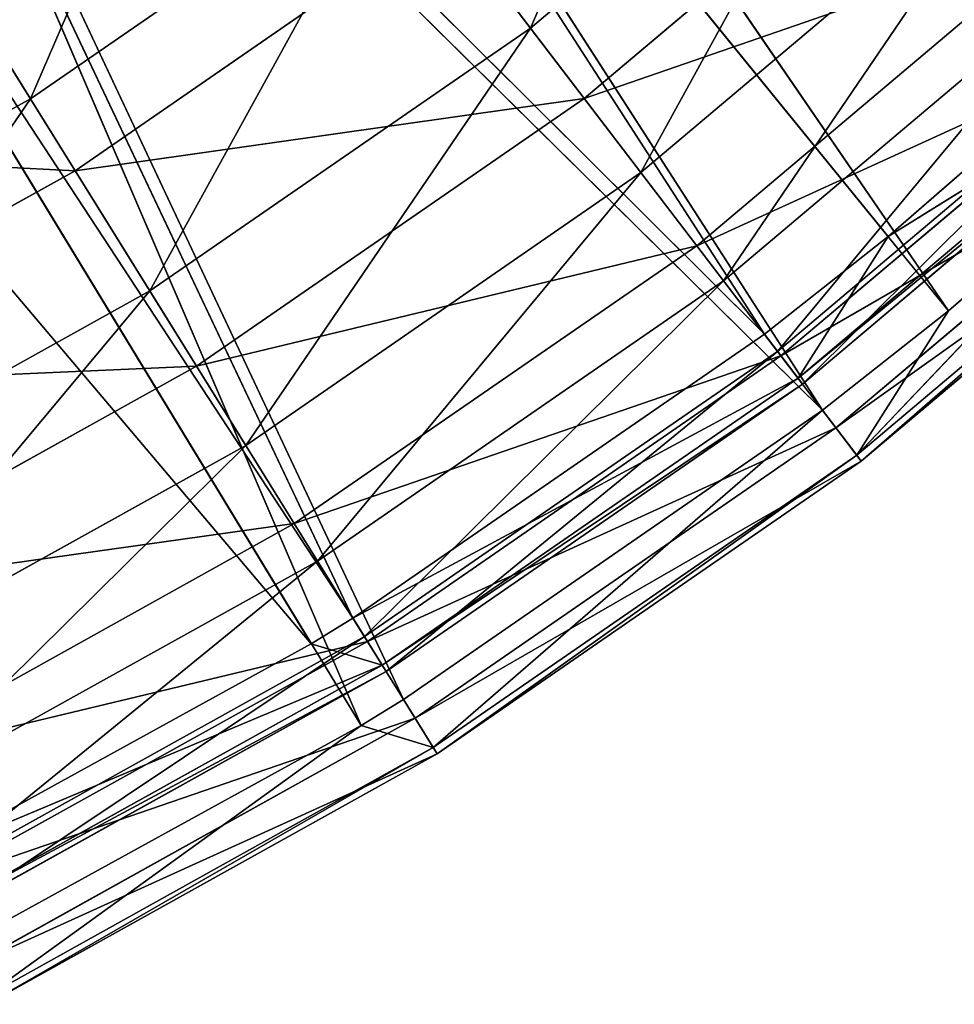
# Model space of a CAD drawing. Extents: x 1 to 221, y -110 to 110.
# Tile 54 of 256: x 161 to 180, y -99 to -78. Entities that reach past the tile are written whole.
import ezdxf

# ---------------------------------------------------------------- set-up
doc = ezdxf.new("R2010")
doc.units = 0
doc.header["$LTSCALE"] = 25.4
doc.layers.get('0').update_dxf_attribs({"color": 13, "linetype": 'CONTINUOUS'})

# ---------------------------------------------------------------- blocks, each defined once
blk = doc.blocks.new('PEAR-M-8672_STL')
at = {"color": 7}
for p, q in [((159.709, -59.746, 314.337), (175.853, -84.738, 129.074)), ((178.404, -82.726, 129.074), (159.709, -59.746, 314.337)), ((178.404, -82.726, 129.074), (159.709, -59.746, 314.337)), ((159.709, -59.746, 314.337), (175.853, -84.738, 129.074)), ((179.65, -84.258, 129.39), (162.833, -59.702, 314.653)), ((179.65, -84.258, 129.39), (162.833, -59.702, 314.653)), ((177.052, -86.307, 129.39), (160.955, -61.278, 314.653)), ((177.052, -86.307, 129.39), (160.955, -61.278, 314.653)), ((179.65, -84.258, 129.39), (160.955, -61.278, 314.653)), ((179.65, -84.258, 129.39), (160.955, -61.278, 314.653)), ((175.853, -84.738, 129.074), (154.576, -63.579, 314.337)), ((175.853, -84.738, 129.074), (154.576, -63.579, 314.337)), ((167.372, -90.592, 129.074), (154.576, -63.579, 314.337)), ((167.372, -90.592, 129.074), (154.576, -63.579, 314.337)), ((167.539, -92.807, 129.39), (155.691, -65.209, 314.653)), ((168.414, -92.269, 129.39), (155.691, -65.209, 314.653)), ((167.539, -92.807, 129.39), (155.691, -65.209, 314.653)), ((168.414, -92.269, 129.39), (155.691, -65.209, 314.653)), ((177.052, -86.307, 129.39), (155.691, -65.209, 314.653)), ((177.052, -86.307, 129.39), (155.691, -65.209, 314.653)), ((167.372, -90.592, 129.074), (151.121, -65.809, 314.337)), ((167.372, -90.592, 129.074), (151.121, -65.809, 314.337)), ((166.513, -91.12, 129.074), (151.121, -65.809, 314.337)), ((166.513, -91.12, 129.074), (151.121, -65.809, 314.337)), ((167.539, -92.807, 129.39), (152.147, -67.496, 314.653)), ((167.539, -92.807, 129.39), (152.147, -67.496, 314.653)), ((166.513, -91.12, 129.074), (147.045, -68.12, 314.337)), ((166.513, -91.12, 129.074), (147.045, -68.12, 314.337)), ((178.322, -72.279, 68.191), (171.032, -78.43, 68.191)), ((178.322, -72.279, 68.191), (171.032, -78.43, 68.191)), ((172.142, -79.882, 67.38), (179.567, -73.618, 67.38)), ((172.142, -79.882, 67.38), (179.567, -73.618, 67.38)), ((168.203, -74.727, 58.925), (160.724, -79.889, 58.925)), ((168.203, -74.727, 58.925), (160.724, -79.889, 58.925)), ((168.203, -74.727, 58.925), (171.032, -78.43, 68.191)), ((168.203, -74.727, 58.925), (171.032, -78.43, 68.191)), ((180.875, -75.025, 77.862), (173.309, -81.409, 77.862)), ((180.875, -75.025, 77.862), (173.309, -81.409, 77.862)), ((157.808, -75.194, 50.148), (160.724, -79.889, 58.925)), ((157.808, -75.194, 50.148), (160.724, -79.889, 58.925)), ((169.26, -76.111, 57.941), (161.643, -81.369, 57.941)), ((169.26, -76.111, 57.941), (161.643, -81.369, 57.941)), ((169.26, -76.111, 57.941), (172.142, -79.882, 67.38)), ((169.26, -76.111, 57.941), (172.142, -79.882, 67.38)), ((174.461, -82.916, 77.229), (182.167, -76.414, 77.229)), ((174.461, -82.916, 77.229), (182.167, -76.414, 77.229)), ((161.643, -81.369, 57.941), (158.673, -76.587, 49.002)), ((161.643, -81.369, 57.941), (158.673, -76.587, 49.002)), ((182.785, -77.078, 87.848), (175.011, -83.637, 87.848)), ((182.785, -77.078, 87.848), (175.011, -83.637, 87.848)), ((178.404, -82.726, 129.074), (183.729, -78.093, 129.074)), ((178.404, -82.726, 129.074), (183.729, -78.093, 129.074)), ((171.032, -78.43, 68.191), (163.183, -83.848, 68.191)), ((171.032, -78.43, 68.191), (163.183, -83.848, 68.191)), ((171.032, -78.43, 68.191), (173.309, -81.409, 77.862)), ((171.032, -78.43, 68.191), (173.309, -81.409, 77.862)), ((184.034, -78.421, 98.057), (176.125, -85.094, 98.057)), ((184.034, -78.421, 98.057), (176.125, -85.094, 98.057)), ((176.195, -85.186, 87.4), (184.113, -78.506, 87.4)), ((176.195, -85.186, 87.4), (184.113, -78.506, 87.4)), ((184.508, -78.931, 118.765), (176.547, -85.647, 118.765)), ((184.508, -78.931, 118.765), (176.547, -85.647, 118.765)), ((178.404, -82.726, 129.074), (184.508, -78.931, 118.765)), ((178.404, -82.726, 129.074), (184.508, -78.931, 118.765)), ((184.61, -79.04, 108.394), (176.638, -85.766, 108.394)), ((184.61, -79.04, 108.394), (176.638, -85.766, 108.394)), ((185.074, -79.539, 129.39), (177.759, -87.233, 118.89)), ((185.074, -79.539, 129.39), (177.759, -87.233, 118.89)), ((179.65, -84.258, 129.39), (185.074, -79.539, 129.39)), ((179.65, -84.258, 129.39), (185.074, -79.539, 129.39)), ((160.724, -79.889, 58.925), (152.782, -84.306, 58.925)), ((160.724, -79.889, 58.925), (152.782, -84.306, 58.925)), ((160.724, -79.889, 58.925), (163.183, -83.848, 68.191)), ((160.724, -79.889, 58.925), (163.183, -83.848, 68.191)), ((164.147, -85.4, 67.38), (172.142, -79.882, 67.38)), ((164.147, -85.4, 67.38), (172.142, -79.882, 67.38)), ((174.461, -82.916, 77.229), (172.142, -79.882, 67.38)), ((174.461, -82.916, 77.229), (172.142, -79.882, 67.38)), ((177.329, -86.67, 97.798), (185.384, -79.873, 97.798)), ((177.329, -86.67, 97.798), (185.384, -79.873, 97.798)), ((185.867, -80.392, 118.89), (177.759, -87.233, 118.89)), ((185.867, -80.392, 118.89), (177.759, -87.233, 118.89)), ((177.852, -87.354, 108.327), (185.971, -80.504, 108.327)), ((177.852, -87.354, 108.327), (185.971, -80.504, 108.327)), ((161.643, -81.369, 57.941), (153.554, -85.867, 57.941)), ((161.643, -81.369, 57.941), (153.554, -85.867, 57.941)), ((164.147, -85.4, 67.38), (161.643, -81.369, 57.941)), ((164.147, -85.4, 67.38), (161.643, -81.369, 57.941)), ((173.309, -81.409, 77.862), (165.161, -87.033, 77.862)), ((173.309, -81.409, 77.862), (165.161, -87.033, 77.862)), ((173.309, -81.409, 77.862), (175.011, -83.637, 87.848)), ((173.309, -81.409, 77.862), (175.011, -83.637, 87.848)), ((175.853, -84.738, 129.074), (178.404, -82.726, 129.074)), ((175.853, -84.738, 129.074), (178.404, -82.726, 129.074)), ((178.404, -82.726, 129.074), (176.547, -85.647, 118.765)), ((178.404, -82.726, 129.074), (176.547, -85.647, 118.765)), ((166.162, -88.644, 77.229), (174.461, -82.916, 77.229)), ((166.162, -88.644, 77.229), (174.461, -82.916, 77.229)), ((176.195, -85.186, 87.4), (174.461, -82.916, 77.229)), ((176.195, -85.186, 87.4), (174.461, -82.916, 77.229)), ((175.011, -83.637, 87.848), (166.641, -89.415, 87.848)), ((175.011, -83.637, 87.848), (166.641, -89.415, 87.848)), ((175.011, -83.637, 87.848), (176.125, -85.094, 98.057)), ((175.011, -83.637, 87.848), (176.125, -85.094, 98.057)), ((163.183, -83.848, 68.191), (154.847, -88.483, 68.191)), ((163.183, -83.848, 68.191), (154.847, -88.483, 68.191)), ((163.183, -83.848, 68.191), (165.161, -87.033, 77.862)), ((163.183, -83.848, 68.191), (165.161, -87.033, 77.862)), ((177.052, -86.307, 129.39), (179.65, -84.258, 129.39)), ((177.052, -86.307, 129.39), (179.65, -84.258, 129.39)), ((179.65, -84.258, 129.39), (177.759, -87.233, 118.89)), ((179.65, -84.258, 129.39), (177.759, -87.233, 118.89)), ((167.372, -90.592, 129.074), (175.853, -84.738, 129.074)), ((167.372, -90.592, 129.074), (175.853, -84.738, 129.074)), ((175.853, -84.738, 129.074), (176.547, -85.647, 118.765)), ((175.853, -84.738, 129.074), (176.547, -85.647, 118.765)), ((176.125, -85.094, 98.057), (167.608, -90.972, 98.057)), ((176.125, -85.094, 98.057), (167.608, -90.972, 98.057)), ((167.669, -91.071, 87.4), (176.195, -85.186, 87.4)), ((167.669, -91.071, 87.4), (176.195, -85.186, 87.4)), ((176.125, -85.094, 98.057), (176.638, -85.766, 108.394)), ((176.125, -85.094, 98.057), (176.638, -85.766, 108.394)), ((177.329, -86.67, 97.798), (176.195, -85.186, 87.4)), ((177.329, -86.67, 97.798), (176.195, -85.186, 87.4)), ((164.147, -85.4, 67.38), (155.657, -90.121, 67.38)), ((164.147, -85.4, 67.38), (155.657, -90.121, 67.38)), ((164.147, -85.4, 67.38), (166.162, -88.644, 77.229)), ((164.147, -85.4, 67.38), (166.162, -88.644, 77.229)), ((176.547, -85.647, 118.765), (167.975, -91.564, 118.765)), ((176.547, -85.647, 118.765), (167.975, -91.564, 118.765)), ((176.638, -85.766, 108.394), (168.055, -91.691, 108.394)), ((176.638, -85.766, 108.394), (168.055, -91.691, 108.394)), ((176.638, -85.766, 108.394), (176.547, -85.647, 118.765)), ((176.638, -85.766, 108.394), (176.547, -85.647, 118.765)), ((168.414, -92.269, 129.39), (177.052, -86.307, 129.39)), ((168.414, -92.269, 129.39), (177.052, -86.307, 129.39)), ((177.759, -87.233, 118.89), (177.052, -86.307, 129.39)), ((177.759, -87.233, 118.89), (177.052, -86.307, 129.39)), ((168.655, -92.657, 97.798), (177.329, -86.67, 97.798)), ((168.655, -92.657, 97.798), (177.329, -86.67, 97.798)), ((177.852, -87.354, 108.327), (177.329, -86.67, 97.798)), ((177.852, -87.354, 108.327), (177.329, -86.67, 97.798)), ((165.161, -87.033, 77.862), (156.509, -91.844, 77.862)), ((165.161, -87.033, 77.862), (156.509, -91.844, 77.862)), ((165.161, -87.033, 77.862), (166.641, -89.415, 87.848)), ((165.161, -87.033, 77.862), (166.641, -89.415, 87.848)), ((169.029, -93.259, 118.89), (177.759, -87.233, 118.89)), ((169.029, -93.259, 118.89), (177.759, -87.233, 118.89)), ((177.759, -87.233, 118.89), (177.852, -87.354, 108.327)), ((177.759, -87.233, 118.89), (177.852, -87.354, 108.327)), ((169.109, -93.389, 108.327), (177.852, -87.354, 108.327)), ((169.109, -93.389, 108.327), (177.852, -87.354, 108.327)), ((157.35, -93.545, 77.229), (166.162, -88.644, 77.229)), ((157.35, -93.545, 77.229), (166.162, -88.644, 77.229)), ((166.162, -88.644, 77.229), (167.669, -91.071, 87.4)), ((166.162, -88.644, 77.229), (167.669, -91.071, 87.4)), ((166.641, -89.415, 87.848), (157.752, -94.358, 87.848)), ((166.641, -89.415, 87.848), (157.752, -94.358, 87.848)), ((166.641, -89.415, 87.848), (167.608, -90.972, 98.057)), ((166.641, -89.415, 87.848), (167.608, -90.972, 98.057)), ((166.513, -91.12, 129.074), (167.372, -90.592, 129.074)), ((166.513, -91.12, 129.074), (167.372, -90.592, 129.074)), ((167.372, -90.592, 129.074), (167.975, -91.564, 118.765)), ((167.372, -90.592, 129.074), (167.975, -91.564, 118.765)), ((158.366, -95.6, 129.074), (166.513, -91.12, 129.074)), ((158.366, -95.6, 129.074), (166.513, -91.12, 129.074)), ((167.608, -90.972, 98.057), (158.564, -96.001, 98.057)), ((167.608, -90.972, 98.057), (158.564, -96.001, 98.057)), ((158.616, -96.105, 87.4), (167.669, -91.071, 87.4)), ((158.616, -96.105, 87.4), (167.669, -91.071, 87.4)), ((166.513, -91.12, 129.074), (167.975, -91.564, 118.765)), ((166.513, -91.12, 129.074), (167.975, -91.564, 118.765)), ((167.608, -90.972, 98.057), (168.055, -91.691, 108.394)), ((167.608, -90.972, 98.057), (168.055, -91.691, 108.394)), ((167.669, -91.071, 87.4), (168.655, -92.657, 97.798)), ((167.669, -91.071, 87.4), (168.655, -92.657, 97.798)), ((158.366, -95.6, 129.074), (167.975, -91.564, 118.765)), ((158.366, -95.6, 129.074), (167.975, -91.564, 118.765)), ((167.975, -91.564, 118.765), (158.873, -96.625, 118.765)), ((167.975, -91.564, 118.765), (158.873, -96.625, 118.765)), ((168.055, -91.691, 108.394), (158.939, -96.759, 108.394)), ((168.055, -91.691, 108.394), (158.939, -96.759, 108.394)), ((168.055, -91.691, 108.394), (167.975, -91.564, 118.765)), ((168.055, -91.691, 108.394), (167.975, -91.564, 118.765)), ((167.539, -92.807, 129.39), (168.414, -92.269, 129.39)), ((167.539, -92.807, 129.39), (168.414, -92.269, 129.39)), ((169.029, -93.259, 118.89), (168.414, -92.269, 129.39)), ((169.029, -93.259, 118.89), (168.414, -92.269, 129.39)), ((159.443, -97.779, 97.798), (168.655, -92.657, 97.798)), ((159.443, -97.779, 97.798), (168.655, -92.657, 97.798)), ((168.655, -92.657, 97.798), (169.109, -93.389, 108.327)), ((168.655, -92.657, 97.798), (169.109, -93.389, 108.327)), ((159.241, -97.37, 129.39), (167.539, -92.807, 129.39)), ((159.241, -97.37, 129.39), (167.539, -92.807, 129.39)), ((159.757, -98.415, 118.89), (167.539, -92.807, 129.39)), ((159.757, -98.415, 118.89), (167.539, -92.807, 129.39)), ((167.539, -92.807, 129.39), (169.029, -93.259, 118.89)), ((167.539, -92.807, 129.39), (169.029, -93.259, 118.89)), ((159.757, -98.415, 118.89), (169.029, -93.259, 118.89)), ((159.757, -98.415, 118.89), (169.029, -93.259, 118.89)), ((169.109, -93.389, 108.327), (169.029, -93.259, 118.89)), ((169.109, -93.389, 108.327), (169.029, -93.259, 118.89)), ((159.825, -98.551, 108.327), (169.109, -93.389, 108.327)), ((159.825, -98.551, 108.327), (169.109, -93.389, 108.327))]:
    blk.add_line(p, q, dxfattribs=at)
mesh = blk.add_polyface(dxfattribs=at)
corners = [(162.833, -59.702, 314.653), (185.074, -79.539, 129.39), (168.835, -53.919, 314.653)]
mesh.append_faces([[corners[k] for k in face] for face in [(0, 1, 2)]], dxfattribs={"color": 7})
mesh = blk.add_polyface(dxfattribs=at)
corners = [(168.835, -53.919, 314.653), (185.074, -79.539, 129.39), (190.485, -74.139, 129.39)]
mesh.append_faces([[corners[k] for k in face] for face in [(0, 1, 2)]], dxfattribs={"color": 7})
mesh = blk.add_polyface(dxfattribs=at)
corners = [(159.709, -59.746, 314.337), (175.853, -84.738, 129.074), (154.576, -63.579, 314.337)]
mesh.append_faces([[corners[k] for k in face] for face in [(0, 1, 2)]], dxfattribs={"color": 7})
mesh = blk.add_polyface(dxfattribs=at)
corners = [(159.709, -59.746, 314.337), (183.729, -78.093, 129.074), (178.404, -82.726, 129.074)]
mesh.append_faces([[corners[k] for k in face] for face in [(0, 1, 2)]], dxfattribs={"color": 7})
mesh = blk.add_polyface(dxfattribs=at)
corners = [(159.709, -59.746, 314.337), (178.404, -82.726, 129.074), (175.853, -84.738, 129.074)]
mesh.append_faces([[corners[k] for k in face] for face in [(0, 1, 2)]], dxfattribs={"color": 7})
mesh = blk.add_polyface(dxfattribs=at)
corners = [(160.955, -61.278, 314.653), (179.65, -84.258, 129.39), (162.833, -59.702, 314.653)]
mesh.append_faces([[corners[k] for k in face] for face in [(0, 1, 2)]], dxfattribs={"color": 7})
mesh = blk.add_polyface(dxfattribs=at)
corners = [(162.833, -59.702, 314.653), (179.65, -84.258, 129.39), (185.074, -79.539, 129.39)]
mesh.append_faces([[corners[k] for k in face] for face in [(0, 1, 2)]], dxfattribs={"color": 7})
mesh = blk.add_polyface(dxfattribs=at)
corners = [(155.691, -65.209, 314.653), (177.052, -86.307, 129.39), (160.955, -61.278, 314.653)]
mesh.append_faces([[corners[k] for k in face] for face in [(0, 1, 2)]], dxfattribs={"color": 7})
mesh = blk.add_polyface(dxfattribs=at)
corners = [(160.955, -61.278, 314.653), (177.052, -86.307, 129.39), (179.65, -84.258, 129.39)]
mesh.append_faces([[corners[k] for k in face] for face in [(0, 1, 2)]], dxfattribs={"color": 7})
mesh = blk.add_polyface(dxfattribs=at)
corners = [(154.576, -63.579, 314.337), (167.372, -90.592, 129.074), (151.121, -65.809, 314.337)]
mesh.append_faces([[corners[k] for k in face] for face in [(0, 1, 2)]], dxfattribs={"color": 7})
mesh = blk.add_polyface(dxfattribs=at)
corners = [(154.576, -63.579, 314.337), (175.853, -84.738, 129.074), (167.372, -90.592, 129.074)]
mesh.append_faces([[corners[k] for k in face] for face in [(0, 1, 2)]], dxfattribs={"color": 7})
mesh = blk.add_polyface(dxfattribs=at)
corners = [(152.147, -67.496, 314.653), (167.539, -92.807, 129.39), (155.691, -65.209, 314.653)]
mesh.append_faces([[corners[k] for k in face] for face in [(0, 1, 2)]], dxfattribs={"color": 7})
mesh = blk.add_polyface(dxfattribs=at)
corners = [(155.691, -65.209, 314.653), (167.539, -92.807, 129.39), (168.414, -92.269, 129.39)]
mesh.append_faces([[corners[k] for k in face] for face in [(0, 1, 2)]], dxfattribs={"color": 7})
mesh = blk.add_polyface(dxfattribs=at)
corners = [(155.691, -65.209, 314.653), (168.414, -92.269, 129.39), (177.052, -86.307, 129.39)]
mesh.append_faces([[corners[k] for k in face] for face in [(0, 1, 2)]], dxfattribs={"color": 7})
mesh = blk.add_polyface(dxfattribs=at)
corners = [(151.121, -65.809, 314.337), (166.513, -91.12, 129.074), (147.045, -68.12, 314.337)]
mesh.append_faces([[corners[k] for k in face] for face in [(0, 1, 2)]], dxfattribs={"color": 7})
mesh = blk.add_polyface(dxfattribs=at)
corners = [(151.121, -65.809, 314.337), (167.372, -90.592, 129.074), (166.513, -91.12, 129.074)]
mesh.append_faces([[corners[k] for k in face] for face in [(0, 1, 2)]], dxfattribs={"color": 7})
mesh = blk.add_polyface(dxfattribs=at)
corners = [(152.147, -67.496, 314.653), (159.241, -97.37, 129.39), (167.539, -92.807, 129.39)]
mesh.append_faces([[corners[k] for k in face] for face in [(0, 1, 2)]], dxfattribs={"color": 7})
mesh = blk.add_polyface(dxfattribs=at)
corners = [(147.045, -68.12, 314.337), (166.513, -91.12, 129.074), (158.366, -95.6, 129.074)]
mesh.append_faces([[corners[k] for k in face] for face in [(0, 1, 2)]], dxfattribs={"color": 7})
mesh = blk.add_polyface(dxfattribs=at)
corners = [(171.032, -78.43, 68.191), (175.149, -68.867, 58.925), (168.203, -74.727, 58.925), (178.322, -72.279, 68.191)]
mesh.append_faces([[corners[k] for k in face] for face in [(0, 1, 2), (1, 0, 3)]], dxfattribs={"vtx0": -1, "color": 7})
mesh = blk.add_polyface(dxfattribs=at)
corners = [(179.567, -73.618, 67.38), (169.26, -76.111, 57.941), (176.335, -70.143, 57.941), (172.142, -79.882, 67.38)]
mesh.append_faces([[corners[k] for k in face] for face in [(0, 1, 2), (1, 0, 3)]], dxfattribs={"vtx0": -1, "color": 7})
mesh = blk.add_polyface(dxfattribs=at)
corners = [(160.724, -79.889, 58.925), (164.847, -70.335, 50.148), (157.808, -75.194, 50.148), (168.203, -74.727, 58.925)]
mesh.append_faces([[corners[k] for k in face] for face in [(0, 1, 2), (1, 0, 3)]], dxfattribs={"vtx0": -1, "color": 7})
mesh = blk.add_polyface(dxfattribs=at)
corners = [(169.26, -76.111, 57.941), (158.673, -76.587, 49.002), (165.842, -71.638, 49.002), (161.643, -81.369, 57.941)]
mesh.append_faces([[corners[k] for k in face] for face in [(0, 1, 2), (1, 0, 3)]], dxfattribs={"vtx0": -1, "color": 7})
mesh = blk.add_polyface(dxfattribs=at)
corners = [(173.309, -81.409, 77.862), (178.322, -72.279, 68.191), (171.032, -78.43, 68.191), (180.875, -75.025, 77.862)]
mesh.append_faces([[corners[k] for k in face] for face in [(0, 1, 2), (1, 0, 3)]], dxfattribs={"vtx0": -1, "color": 7})
mesh = blk.add_polyface(dxfattribs=at)
corners = [(182.167, -76.414, 77.229), (172.142, -79.882, 67.38), (179.567, -73.618, 67.38), (174.461, -82.916, 77.229)]
mesh.append_faces([[corners[k] for k in face] for face in [(0, 1, 2), (1, 0, 3)]], dxfattribs={"vtx0": -1, "color": 7})
mesh = blk.add_polyface(dxfattribs=at)
corners = [(163.183, -83.848, 68.191), (168.203, -74.727, 58.925), (160.724, -79.889, 58.925), (171.032, -78.43, 68.191)]
mesh.append_faces([[corners[k] for k in face] for face in [(0, 1, 2), (1, 0, 3)]], dxfattribs={"vtx0": -1, "color": 7})
mesh = blk.add_polyface(dxfattribs=at)
corners = [(175.011, -83.637, 87.848), (180.875, -75.025, 77.862), (173.309, -81.409, 77.862), (182.785, -77.078, 87.848)]
mesh.append_faces([[corners[k] for k in face] for face in [(0, 1, 2), (1, 0, 3)]], dxfattribs={"vtx0": -1, "color": 7})
mesh = blk.add_polyface(dxfattribs=at)
corners = [(152.782, -84.306, 58.925), (157.808, -75.194, 50.148), (150.333, -79.351, 50.148), (160.724, -79.889, 58.925)]
mesh.append_faces([[corners[k] for k in face] for face in [(0, 1, 2), (1, 0, 3)]], dxfattribs={"vtx0": -1, "color": 7})
mesh = blk.add_polyface(dxfattribs=at)
corners = [(172.142, -79.882, 67.38), (161.643, -81.369, 57.941), (169.26, -76.111, 57.941), (164.147, -85.4, 67.38)]
mesh.append_faces([[corners[k] for k in face] for face in [(0, 1, 2), (1, 0, 3)]], dxfattribs={"vtx0": -1, "color": 7})
mesh = blk.add_polyface(dxfattribs=at)
corners = [(184.113, -78.506, 87.4), (174.461, -82.916, 77.229), (182.167, -76.414, 77.229), (176.195, -85.186, 87.4)]
mesh.append_faces([[corners[k] for k in face] for face in [(0, 1, 2), (1, 0, 3)]], dxfattribs={"vtx0": -1, "color": 7})
mesh = blk.add_polyface(dxfattribs=at)
corners = [(161.643, -81.369, 57.941), (151.059, -80.821, 49.002), (158.673, -76.587, 49.002), (153.554, -85.867, 57.941)]
mesh.append_faces([[corners[k] for k in face] for face in [(0, 1, 2), (1, 0, 3)]], dxfattribs={"vtx0": -1, "color": 7})
mesh = blk.add_polyface(dxfattribs=at)
corners = [(176.125, -85.094, 98.057), (182.785, -77.078, 87.848), (175.011, -83.637, 87.848), (184.034, -78.421, 98.057)]
mesh.append_faces([[corners[k] for k in face] for face in [(0, 1, 2), (1, 0, 3)]], dxfattribs={"vtx0": -1, "color": 7})
mesh = blk.add_polyface(dxfattribs=at)
corners = [(183.729, -78.093, 129.074), (184.508, -78.931, 118.765), (178.404, -82.726, 129.074)]
mesh.append_faces([[corners[k] for k in face] for face in [(0, 1, 2)]], dxfattribs={"color": 7})
mesh = blk.add_polyface(dxfattribs=at)
corners = [(165.161, -87.033, 77.862), (171.032, -78.43, 68.191), (163.183, -83.848, 68.191), (173.309, -81.409, 77.862)]
mesh.append_faces([[corners[k] for k in face] for face in [(0, 1, 2), (1, 0, 3)]], dxfattribs={"vtx0": -1, "color": 7})
mesh = blk.add_polyface(dxfattribs=at)
corners = [(176.638, -85.766, 108.394), (184.034, -78.421, 98.057), (176.125, -85.094, 98.057), (184.61, -79.04, 108.394)]
mesh.append_faces([[corners[k] for k in face] for face in [(0, 1, 2), (1, 0, 3)]], dxfattribs={"vtx0": -1, "color": 7})
mesh = blk.add_polyface(dxfattribs=at)
corners = [(185.384, -79.873, 97.798), (176.195, -85.186, 87.4), (184.113, -78.506, 87.4), (177.329, -86.67, 97.798)]
mesh.append_faces([[corners[k] for k in face] for face in [(0, 1, 2), (1, 0, 3)]], dxfattribs={"vtx0": -1, "color": 7})
mesh = blk.add_polyface(dxfattribs=at)
corners = [(178.404, -82.726, 129.074), (184.508, -78.931, 118.765), (176.547, -85.647, 118.765)]
mesh.append_faces([[corners[k] for k in face] for face in [(0, 1, 2)]], dxfattribs={"color": 7})
mesh = blk.add_polyface(dxfattribs=at)
corners = [(176.547, -85.647, 118.765), (184.61, -79.04, 108.394), (176.638, -85.766, 108.394), (184.508, -78.931, 118.765)]
mesh.append_faces([[corners[k] for k in face] for face in [(0, 1, 2), (1, 0, 3)]], dxfattribs={"vtx0": -1, "color": 7})
mesh = blk.add_polyface(dxfattribs=at)
corners = [(185.074, -79.539, 129.39), (177.759, -87.233, 118.89), (185.867, -80.392, 118.89)]
mesh.append_faces([[corners[k] for k in face] for face in [(0, 1, 2)]], dxfattribs={"color": 7})
mesh = blk.add_polyface(dxfattribs=at)
corners = [(179.65, -84.258, 129.39), (177.759, -87.233, 118.89), (185.074, -79.539, 129.39)]
mesh.append_faces([[corners[k] for k in face] for face in [(0, 1, 2)]], dxfattribs={"color": 7})
mesh = blk.add_polyface(dxfattribs=at)
corners = [(154.847, -88.483, 68.191), (160.724, -79.889, 58.925), (152.782, -84.306, 58.925), (163.183, -83.848, 68.191)]
mesh.append_faces([[corners[k] for k in face] for face in [(0, 1, 2), (1, 0, 3)]], dxfattribs={"vtx0": -1, "color": 7})
mesh = blk.add_polyface(dxfattribs=at)
corners = [(174.461, -82.916, 77.229), (164.147, -85.4, 67.38), (172.142, -79.882, 67.38), (166.162, -88.644, 77.229)]
mesh.append_faces([[corners[k] for k in face] for face in [(0, 1, 2), (1, 0, 3)]], dxfattribs={"vtx0": -1, "color": 7})
mesh = blk.add_polyface(dxfattribs=at)
corners = [(185.971, -80.504, 108.327), (177.329, -86.67, 97.798), (185.384, -79.873, 97.798), (177.852, -87.354, 108.327)]
mesh.append_faces([[corners[k] for k in face] for face in [(0, 1, 2), (1, 0, 3)]], dxfattribs={"vtx0": -1, "color": 7})
mesh = blk.add_polyface(dxfattribs=at)
corners = [(185.867, -80.392, 118.89), (177.852, -87.354, 108.327), (185.971, -80.504, 108.327), (177.759, -87.233, 118.89)]
mesh.append_faces([[corners[k] for k in face] for face in [(0, 1, 2), (1, 0, 3)]], dxfattribs={"vtx0": -1, "color": 7})
mesh = blk.add_polyface(dxfattribs=at)
corners = [(164.147, -85.4, 67.38), (153.554, -85.867, 57.941), (161.643, -81.369, 57.941), (155.657, -90.121, 67.38)]
mesh.append_faces([[corners[k] for k in face] for face in [(0, 1, 2), (1, 0, 3)]], dxfattribs={"vtx0": -1, "color": 7})
mesh = blk.add_polyface(dxfattribs=at)
corners = [(166.641, -89.415, 87.848), (173.309, -81.409, 77.862), (165.161, -87.033, 77.862), (175.011, -83.637, 87.848)]
mesh.append_faces([[corners[k] for k in face] for face in [(0, 1, 2), (1, 0, 3)]], dxfattribs={"vtx0": -1, "color": 7})
mesh = blk.add_polyface(dxfattribs=at)
corners = [(178.404, -82.726, 129.074), (176.547, -85.647, 118.765), (175.853, -84.738, 129.074)]
mesh.append_faces([[corners[k] for k in face] for face in [(0, 1, 2)]], dxfattribs={"color": 7})
mesh = blk.add_polyface(dxfattribs=at)
corners = [(176.195, -85.186, 87.4), (166.162, -88.644, 77.229), (174.461, -82.916, 77.229), (167.669, -91.071, 87.4)]
mesh.append_faces([[corners[k] for k in face] for face in [(0, 1, 2), (1, 0, 3)]], dxfattribs={"vtx0": -1, "color": 7})
mesh = blk.add_polyface(dxfattribs=at)
corners = [(167.608, -90.972, 98.057), (175.011, -83.637, 87.848), (166.641, -89.415, 87.848), (176.125, -85.094, 98.057)]
mesh.append_faces([[corners[k] for k in face] for face in [(0, 1, 2), (1, 0, 3)]], dxfattribs={"vtx0": -1, "color": 7})
mesh = blk.add_polyface(dxfattribs=at)
corners = [(156.509, -91.844, 77.862), (163.183, -83.848, 68.191), (154.847, -88.483, 68.191), (165.161, -87.033, 77.862)]
mesh.append_faces([[corners[k] for k in face] for face in [(0, 1, 2), (1, 0, 3)]], dxfattribs={"vtx0": -1, "color": 7})
mesh = blk.add_polyface(dxfattribs=at)
corners = [(177.052, -86.307, 129.39), (177.759, -87.233, 118.89), (179.65, -84.258, 129.39)]
mesh.append_faces([[corners[k] for k in face] for face in [(0, 1, 2)]], dxfattribs={"color": 7})
mesh = blk.add_polyface(dxfattribs=at)
corners = [(167.372, -90.592, 129.074), (176.547, -85.647, 118.765), (167.975, -91.564, 118.765), (175.853, -84.738, 129.074)]
mesh.append_faces([[corners[k] for k in face] for face in [(0, 1, 2), (1, 0, 3)]], dxfattribs={"vtx0": -1, "color": 7})
mesh = blk.add_polyface(dxfattribs=at)
corners = [(168.055, -91.691, 108.394), (176.125, -85.094, 98.057), (167.608, -90.972, 98.057), (176.638, -85.766, 108.394)]
mesh.append_faces([[corners[k] for k in face] for face in [(0, 1, 2), (1, 0, 3)]], dxfattribs={"vtx0": -1, "color": 7})
mesh = blk.add_polyface(dxfattribs=at)
corners = [(177.329, -86.67, 97.798), (167.669, -91.071, 87.4), (176.195, -85.186, 87.4), (168.655, -92.657, 97.798)]
mesh.append_faces([[corners[k] for k in face] for face in [(0, 1, 2), (1, 0, 3)]], dxfattribs={"vtx0": -1, "color": 7})
mesh = blk.add_polyface(dxfattribs=at)
corners = [(166.162, -88.644, 77.229), (155.657, -90.121, 67.38), (164.147, -85.4, 67.38), (157.35, -93.545, 77.229)]
mesh.append_faces([[corners[k] for k in face] for face in [(0, 1, 2), (1, 0, 3)]], dxfattribs={"vtx0": -1, "color": 7})
mesh = blk.add_polyface(dxfattribs=at)
corners = [(167.975, -91.564, 118.765), (176.638, -85.766, 108.394), (168.055, -91.691, 108.394), (176.547, -85.647, 118.765)]
mesh.append_faces([[corners[k] for k in face] for face in [(0, 1, 2), (1, 0, 3)]], dxfattribs={"vtx0": -1, "color": 7})
mesh = blk.add_polyface(dxfattribs=at)
corners = [(177.052, -86.307, 129.39), (169.029, -93.259, 118.89), (177.759, -87.233, 118.89), (168.414, -92.269, 129.39)]
mesh.append_faces([[corners[k] for k in face] for face in [(0, 1, 2), (1, 0, 3)]], dxfattribs={"vtx0": -1, "color": 7})
mesh = blk.add_polyface(dxfattribs=at)
corners = [(177.852, -87.354, 108.327), (168.655, -92.657, 97.798), (177.329, -86.67, 97.798), (169.109, -93.389, 108.327)]
mesh.append_faces([[corners[k] for k in face] for face in [(0, 1, 2), (1, 0, 3)]], dxfattribs={"vtx0": -1, "color": 7})
mesh = blk.add_polyface(dxfattribs=at)
corners = [(157.752, -94.358, 87.848), (165.161, -87.033, 77.862), (156.509, -91.844, 77.862), (166.641, -89.415, 87.848)]
mesh.append_faces([[corners[k] for k in face] for face in [(0, 1, 2), (1, 0, 3)]], dxfattribs={"vtx0": -1, "color": 7})
mesh = blk.add_polyface(dxfattribs=at)
corners = [(177.759, -87.233, 118.89), (169.109, -93.389, 108.327), (177.852, -87.354, 108.327), (169.029, -93.259, 118.89)]
mesh.append_faces([[corners[k] for k in face] for face in [(0, 1, 2), (1, 0, 3)]], dxfattribs={"vtx0": -1, "color": 7})
mesh = blk.add_polyface(dxfattribs=at)
corners = [(167.669, -91.071, 87.4), (157.35, -93.545, 77.229), (166.162, -88.644, 77.229), (158.616, -96.105, 87.4)]
mesh.append_faces([[corners[k] for k in face] for face in [(0, 1, 2), (1, 0, 3)]], dxfattribs={"vtx0": -1, "color": 7})
mesh = blk.add_polyface(dxfattribs=at)
corners = [(158.564, -96.001, 98.057), (166.641, -89.415, 87.848), (157.752, -94.358, 87.848), (167.608, -90.972, 98.057)]
mesh.append_faces([[corners[k] for k in face] for face in [(0, 1, 2), (1, 0, 3)]], dxfattribs={"vtx0": -1, "color": 7})
mesh = blk.add_polyface(dxfattribs=at)
corners = [(167.372, -90.592, 129.074), (167.975, -91.564, 118.765), (166.513, -91.12, 129.074)]
mesh.append_faces([[corners[k] for k in face] for face in [(0, 1, 2)]], dxfattribs={"color": 7})
mesh = blk.add_polyface(dxfattribs=at)
corners = [(166.513, -91.12, 129.074), (167.975, -91.564, 118.765), (158.366, -95.6, 129.074)]
mesh.append_faces([[corners[k] for k in face] for face in [(0, 1, 2)]], dxfattribs={"color": 7})
mesh = blk.add_polyface(dxfattribs=at)
corners = [(158.939, -96.759, 108.394), (167.608, -90.972, 98.057), (158.564, -96.001, 98.057), (168.055, -91.691, 108.394)]
mesh.append_faces([[corners[k] for k in face] for face in [(0, 1, 2), (1, 0, 3)]], dxfattribs={"vtx0": -1, "color": 7})
mesh = blk.add_polyface(dxfattribs=at)
corners = [(168.655, -92.657, 97.798), (158.616, -96.105, 87.4), (167.669, -91.071, 87.4), (159.443, -97.779, 97.798)]
mesh.append_faces([[corners[k] for k in face] for face in [(0, 1, 2), (1, 0, 3)]], dxfattribs={"vtx0": -1, "color": 7})
mesh = blk.add_polyface(dxfattribs=at)
corners = [(158.366, -95.6, 129.074), (167.975, -91.564, 118.765), (158.873, -96.625, 118.765)]
mesh.append_faces([[corners[k] for k in face] for face in [(0, 1, 2)]], dxfattribs={"color": 7})
mesh = blk.add_polyface(dxfattribs=at)
corners = [(158.873, -96.625, 118.765), (168.055, -91.691, 108.394), (158.939, -96.759, 108.394), (167.975, -91.564, 118.765)]
mesh.append_faces([[corners[k] for k in face] for face in [(0, 1, 2), (1, 0, 3)]], dxfattribs={"vtx0": -1, "color": 7})
mesh = blk.add_polyface(dxfattribs=at)
corners = [(167.539, -92.807, 129.39), (169.029, -93.259, 118.89), (168.414, -92.269, 129.39)]
mesh.append_faces([[corners[k] for k in face] for face in [(0, 1, 2)]], dxfattribs={"color": 7})
mesh = blk.add_polyface(dxfattribs=at)
corners = [(169.109, -93.389, 108.327), (159.443, -97.779, 97.798), (168.655, -92.657, 97.798), (159.825, -98.551, 108.327)]
mesh.append_faces([[corners[k] for k in face] for face in [(0, 1, 2), (1, 0, 3)]], dxfattribs={"vtx0": -1, "color": 7})
mesh = blk.add_polyface(dxfattribs=at)
corners = [(159.241, -97.37, 129.39), (159.757, -98.415, 118.89), (167.539, -92.807, 129.39)]
mesh.append_faces([[corners[k] for k in face] for face in [(0, 1, 2)]], dxfattribs={"color": 7})
mesh = blk.add_polyface(dxfattribs=at)
corners = [(167.539, -92.807, 129.39), (159.757, -98.415, 118.89), (169.029, -93.259, 118.89)]
mesh.append_faces([[corners[k] for k in face] for face in [(0, 1, 2)]], dxfattribs={"color": 7})
mesh = blk.add_polyface(dxfattribs=at)
corners = [(169.029, -93.259, 118.89), (159.825, -98.551, 108.327), (169.109, -93.389, 108.327), (159.757, -98.415, 118.89)]
mesh.append_faces([[corners[k] for k in face] for face in [(0, 1, 2), (1, 0, 3)]], dxfattribs={"vtx0": -1, "color": 7})
blk = doc.blocks.new('GRUPUJ_2')
at = {"color": 0}
blk.add_blockref('PEAR-M-8672_STL', (-1.164, 109.906, -2.022), dxfattribs=at)

msp = doc.modelspace()

# ---------------------------------------------------------------- block references
at = {"color": 0}
msp.add_blockref('GRUPUJ_2', (1.164, -109.906, 2.022), dxfattribs=at)

doc.saveas('drawing.dxf')
